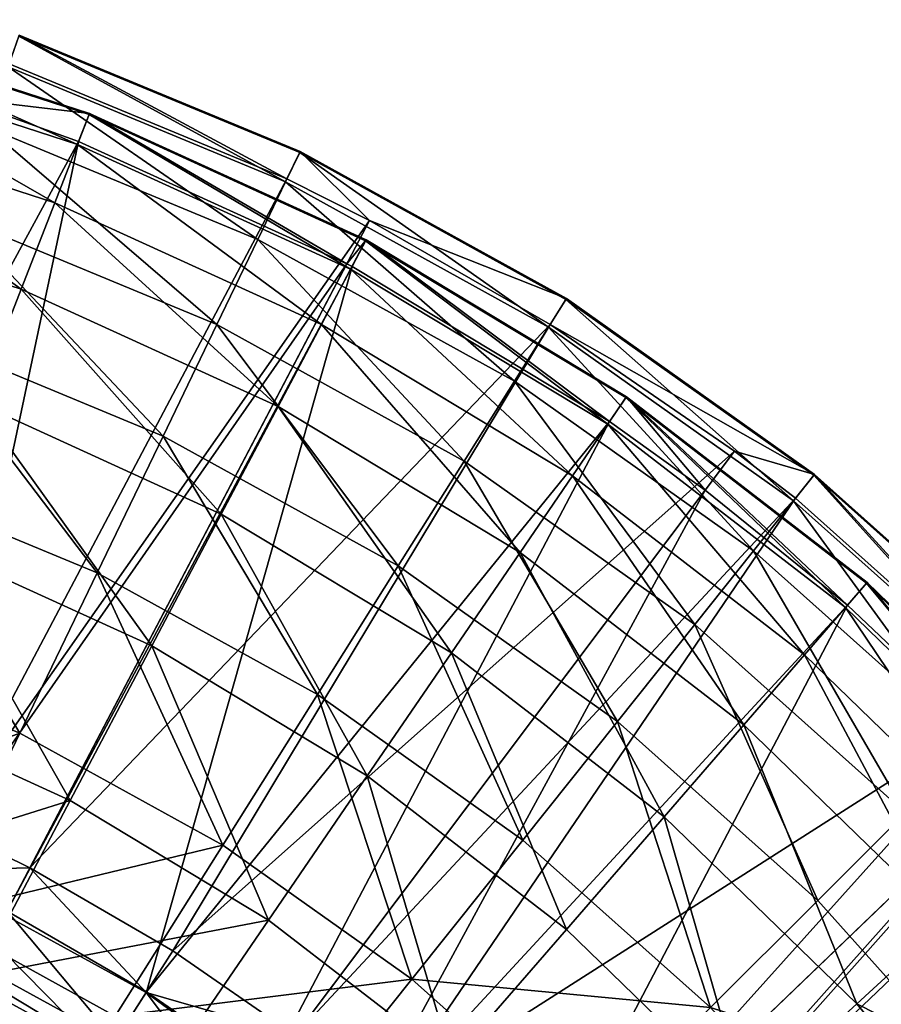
# Model space of a CAD drawing. Extents: x 1 to 221, y -229 to 0.
# Tile 168 of 169: x 148 to 182, y -55 to -15. Entities that reach past the tile are written whole.
import ezdxf

# ---------------------------------------------------------------- set-up
doc = ezdxf.new("R2010")
doc.units = 0
doc.header["$LTSCALE"] = 25.4
doc.layers.get('0').update_dxf_attribs({"color": 13, "linetype": 'CONTINUOUS'})

# ---------------------------------------------------------------- blocks, each defined once
blk = doc.blocks.new('CAMELEON-PEAR-M-8533_STL')
at = {"color": 254}
mesh = blk.add_polyface(dxfattribs=at)
corners = [(148.905, 340.177, 60.589), (142.412, 331.805, 52.439), (140.713, 340.177, 56.1), (151.076, 331.805, 57.187)]
mesh.append_faces([[corners[k] for k in face] for face in [(0, 1, 2), (1, 0, 3)]], dxfattribs={"vtx0": -1, "color": 254})
mesh = blk.add_polyface(dxfattribs=at)
corners = [(142.715, 323.824, 51.786), (149.481, 333.615, 59.686), (141.164, 333.615, 55.128), (151.464, 323.824, 56.58)]
mesh.append_faces([[corners[k] for k in face] for face in [(0, 1, 2), (1, 0, 3)]], dxfattribs={"vtx0": -1, "color": 254})
mesh = blk.add_polyface(dxfattribs=at)
corners = [(151.076, 331.805, 57.187), (143.69, 323.021, 49.684), (142.412, 331.805, 52.439), (152.711, 323.021, 54.627)]
mesh.append_faces([[corners[k] for k in face] for face in [(0, 1, 2), (1, 0, 3)]], dxfattribs={"vtx0": -1, "color": 254})
mesh = blk.add_polyface(dxfattribs=at)
corners = [(159.03, 331.805, 63.048), (152.711, 323.021, 54.627), (151.076, 331.805, 57.187), (160.991, 323.021, 60.728)]
mesh.append_faces([[corners[k] for k in face] for face in [(0, 1, 2), (1, 0, 3)]], dxfattribs={"vtx0": -1, "color": 254})
mesh = blk.add_polyface(dxfattribs=at)
corners = [(151.464, 323.824, 56.58), (142.715, 323.824, 51.786), (147.073, 313.628, 51.329)]
mesh.append_faces([[corners[k] for k in face] for face in [(0, 1, 2)]], dxfattribs={"color": 254})
mesh = blk.add_polyface(dxfattribs=at)
corners = [(152.723, 313.628, 54.607), (151.464, 323.824, 56.58), (147.073, 313.628, 51.329)]
mesh.append_faces([[corners[k] for k in face] for face in [(0, 1, 2)]], dxfattribs={"color": 254})
mesh = blk.add_polyface(dxfattribs=at)
corners = [(157.549, 313.628, 57.954), (151.464, 323.824, 56.58), (152.723, 313.628, 54.607)]
mesh.append_faces([[corners[k] for k in face] for face in [(0, 1, 2)]], dxfattribs={"color": 254})
mesh = blk.add_polyface(dxfattribs=at)
corners = [(147.991, 313.944, 49.58), (144.532, 313.944, 47.871), (143.69, 323.021, 49.684)]
mesh.append_faces([[corners[k] for k in face] for face in [(0, 1, 2)]], dxfattribs={"color": 254})
mesh = blk.add_polyface(dxfattribs=at)
corners = [(152.711, 323.021, 54.627), (147.991, 313.944, 49.58), (143.69, 323.021, 49.684)]
mesh.append_faces([[corners[k] for k in face] for face in [(0, 1, 2)]], dxfattribs={"color": 254})
mesh = blk.add_polyface(dxfattribs=at)
corners = [(153.786, 313.944, 52.943), (147.991, 313.944, 49.58), (152.711, 323.021, 54.627)]
mesh.append_faces([[corners[k] for k in face] for face in [(0, 1, 2)]], dxfattribs={"color": 254})
mesh = blk.add_polyface(dxfattribs=at)
corners = [(158.736, 313.944, 56.375), (153.786, 313.944, 52.943), (152.711, 323.021, 54.627)]
mesh.append_faces([[corners[k] for k in face] for face in [(0, 1, 2)]], dxfattribs={"color": 254})
mesh = blk.add_polyface(dxfattribs=at)
corners = [(160.991, 323.021, 60.728), (158.736, 313.944, 56.375), (152.711, 323.021, 54.627)]
mesh.append_faces([[corners[k] for k in face] for face in [(0, 1, 2)]], dxfattribs={"color": 254})
mesh = blk.add_polyface(dxfattribs=at)
corners = [(149.971, 128.365, 20.149), (135.669, 313.628, 46.47), (145.05, 128.365, 18.371)]
mesh.append_faces([[corners[k] for k in face] for face in [(0, 1, 2)]], dxfattribs={"color": 254})
mesh = blk.add_polyface(dxfattribs=at)
corners = [(149.971, 128.365, 20.149), (143.7, 313.628, 49.663), (135.669, 313.628, 46.47)]
mesh.append_faces([[corners[k] for k in face] for face in [(0, 1, 2)]], dxfattribs={"color": 254})
mesh = blk.add_polyface(dxfattribs=at)
corners = [(160.84, 128.365, 25.098), (143.7, 313.628, 49.663), (149.971, 128.365, 20.149)]
mesh.append_faces([[corners[k] for k in face] for face in [(0, 1, 2)]], dxfattribs={"color": 254})
mesh = blk.add_polyface(dxfattribs=at)
corners = [(160.84, 128.365, 25.098), (147.073, 313.628, 51.329), (143.7, 313.628, 49.663)]
mesh.append_faces([[corners[k] for k in face] for face in [(0, 1, 2)]], dxfattribs={"color": 254})
mesh = blk.add_polyface(dxfattribs=at)
corners = [(161.757, 128.681, 23.35), (144.532, 313.944, 47.871), (147.991, 313.944, 49.58)]
mesh.append_faces([[corners[k] for k in face] for face in [(0, 1, 2)]], dxfattribs={"color": 254})
mesh = blk.add_polyface(dxfattribs=at)
corners = [(161.757, 128.681, 23.35), (158.408, 128.681, 21.665), (144.532, 313.944, 47.871)]
mesh.append_faces([[corners[k] for k in face] for face in [(0, 1, 2)]], dxfattribs={"color": 254})
mesh = blk.add_polyface(dxfattribs=at)
corners = [(158.408, 128.681, 21.665), (147.154, 128.681, 17.003), (144.532, 313.944, 47.871)]
mesh.append_faces([[corners[k] for k in face] for face in [(0, 1, 2)]], dxfattribs={"color": 254})
mesh = blk.add_polyface(dxfattribs=at)
corners = [(161.047, 128.365, 25.208), (147.073, 313.628, 51.329), (160.84, 128.365, 25.098)]
mesh.append_faces([[corners[k] for k in face] for face in [(0, 1, 2)]], dxfattribs={"color": 254})
mesh = blk.add_polyface(dxfattribs=at)
corners = [(161.047, 128.365, 25.208), (152.723, 313.628, 54.607), (147.073, 313.628, 51.329)]
mesh.append_faces([[corners[k] for k in face] for face in [(0, 1, 2)]], dxfattribs={"color": 254})
mesh = blk.add_polyface(dxfattribs=at)
corners = [(169.069, 128.681, 27.557), (147.991, 313.944, 49.58), (153.786, 313.944, 52.943)]
mesh.append_faces([[corners[k] for k in face] for face in [(0, 1, 2)]], dxfattribs={"color": 254})
mesh = blk.add_polyface(dxfattribs=at)
corners = [(169.069, 128.681, 27.557), (161.757, 128.681, 23.35), (147.991, 313.944, 49.58)]
mesh.append_faces([[corners[k] for k in face] for face in [(0, 1, 2)]], dxfattribs={"color": 254})
mesh = blk.add_polyface(dxfattribs=at)
corners = [(171.474, 128.365, 31.495), (152.723, 313.628, 54.607), (161.047, 128.365, 25.208)]
mesh.append_faces([[corners[k] for k in face] for face in [(0, 1, 2)]], dxfattribs={"color": 254})
mesh = blk.add_polyface(dxfattribs=at)
corners = [(171.474, 128.365, 31.495), (157.549, 313.628, 57.954), (152.723, 313.628, 54.607)]
mesh.append_faces([[corners[k] for k in face] for face in [(0, 1, 2)]], dxfattribs={"color": 254})
mesh = blk.add_polyface(dxfattribs=at)
corners = [(176.532, 128.681, 32.693), (153.786, 313.944, 52.943), (158.736, 313.944, 56.375)]
mesh.append_faces([[corners[k] for k in face] for face in [(0, 1, 2)]], dxfattribs={"color": 254})
mesh = blk.add_polyface(dxfattribs=at)
corners = [(176.532, 128.681, 32.693), (169.069, 128.681, 27.557), (153.786, 313.944, 52.943)]
mesh.append_faces([[corners[k] for k in face] for face in [(0, 1, 2)]], dxfattribs={"color": 254})
mesh = blk.add_polyface(dxfattribs=at)
corners = [(175.345, 128.365, 34.271), (157.549, 313.628, 57.954), (171.474, 128.365, 31.495)]
mesh.append_faces([[corners[k] for k in face] for face in [(0, 1, 2)]], dxfattribs={"color": 254})
mesh = blk.add_polyface(dxfattribs=at)
corners = [(175.345, 128.365, 34.271), (161.006, 313.628, 60.71), (157.549, 313.628, 57.954)]
mesh.append_faces([[corners[k] for k in face] for face in [(0, 1, 2)]], dxfattribs={"color": 254})
mesh = blk.add_polyface(dxfattribs=at)
corners = [(179.003, 128.681, 34.605), (158.736, 313.944, 56.375), (162.282, 313.944, 59.202)]
mesh.append_faces([[corners[k] for k in face] for face in [(0, 1, 2)]], dxfattribs={"color": 254})
mesh = blk.add_polyface(dxfattribs=at)
corners = [(179.003, 128.681, 34.605), (176.532, 128.681, 32.693), (158.736, 313.944, 56.375)]
mesh.append_faces([[corners[k] for k in face] for face in [(0, 1, 2)]], dxfattribs={"color": 254})
mesh = blk.add_polyface(dxfattribs=at)
corners = [(181.117, 128.365, 38.931), (161.006, 313.628, 60.71), (175.345, 128.365, 34.271)]
mesh.append_faces([[corners[k] for k in face] for face in [(0, 1, 2)]], dxfattribs={"color": 254})
mesh = blk.add_polyface(dxfattribs=at)
corners = [(181.117, 128.365, 38.931), (166.827, 313.628, 66.173), (161.006, 313.628, 60.71)]
mesh.append_faces([[corners[k] for k in face] for face in [(0, 1, 2)]], dxfattribs={"color": 254})
mesh = blk.add_polyface(dxfattribs=at)
corners = [(188.085, 128.681, 42.722), (162.282, 313.944, 59.202), (168.252, 313.944, 64.805)]
mesh.append_faces([[corners[k] for k in face] for face in [(0, 1, 2)]], dxfattribs={"color": 254})
mesh = blk.add_polyface(dxfattribs=at)
corners = [(188.085, 128.681, 42.722), (179.003, 128.681, 34.605), (162.282, 313.944, 59.202)]
mesh.append_faces([[corners[k] for k in face] for face in [(0, 1, 2)]], dxfattribs={"color": 254})
mesh = blk.add_polyface(dxfattribs=at)
corners = [(188.192, 128.365, 45.652), (166.827, 313.628, 66.173), (181.117, 128.365, 38.931)]
mesh.append_faces([[corners[k] for k in face] for face in [(0, 1, 2)]], dxfattribs={"color": 254})
mesh = blk.add_polyface(dxfattribs=at)
corners = [(166.827, 313.628, 66.173), (188.192, 128.365, 45.652), (168.402, 313.628, 67.863)]
mesh.append_faces([[corners[k] for k in face] for face in [(0, 1, 2)]], dxfattribs={"color": 254})
mesh = blk.add_polyface(dxfattribs=at)
corners = [(169.867, 313.944, 66.539), (189.616, 128.681, 44.284), (168.252, 313.944, 64.805)]
mesh.append_faces([[corners[k] for k in face] for face in [(0, 1, 2)]], dxfattribs={"color": 254})
mesh = blk.add_polyface(dxfattribs=at)
corners = [(168.252, 313.944, 64.805), (189.616, 128.681, 44.284), (188.085, 128.681, 42.722)]
mesh.append_faces([[corners[k] for k in face] for face in [(0, 1, 2)]], dxfattribs={"color": 254})
mesh = blk.add_polyface(dxfattribs=at)
corners = [(168.402, 313.628, 67.863), (188.192, 128.365, 45.652), (189.849, 128.365, 47.417)]
mesh.append_faces([[corners[k] for k in face] for face in [(0, 1, 2)]], dxfattribs={"color": 254})
mesh = blk.add_polyface(dxfattribs=at)
corners = [(168.402, 313.628, 67.863), (189.849, 128.365, 47.417), (197.557, 128.365, 56.844)]
mesh.append_faces([[corners[k] for k in face] for face in [(0, 1, 2)]], dxfattribs={"color": 254})
mesh = blk.add_polyface(dxfattribs=at)
corners = [(176.292, 313.944, 74.653), (196.202, 128.681, 51.805), (169.867, 313.944, 66.539)]
mesh.append_faces([[corners[k] for k in face] for face in [(0, 1, 2)]], dxfattribs={"color": 254})
mesh = blk.add_polyface(dxfattribs=at)
corners = [(169.867, 313.944, 66.539), (196.202, 128.681, 51.805), (189.616, 128.681, 44.284)]
mesh.append_faces([[corners[k] for k in face] for face in [(0, 1, 2)]], dxfattribs={"color": 254})
mesh = blk.add_polyface(dxfattribs=at)
corners = [(176.292, 313.944, 74.653), (200.672, 128.681, 57.825), (196.202, 128.681, 51.805)]
mesh.append_faces([[corners[k] for k in face] for face in [(0, 1, 2)]], dxfattribs={"color": 254})
mesh = blk.add_polyface(dxfattribs=at)
corners = [(158.408, 128.681, 21.665), (147.564, 116.862, 15.833), (147.154, 128.681, 17.003), (158.946, 116.862, 20.548)]
mesh.append_faces([[corners[k] for k in face] for face in [(0, 1, 2), (1, 0, 3)]], dxfattribs={"vtx0": -1, "color": 254})
mesh = blk.add_polyface(dxfattribs=at)
corners = [(161.757, 128.681, 23.35), (158.946, 116.862, 20.548), (158.408, 128.681, 21.665)]
mesh.append_faces([[corners[k] for k in face] for face in [(0, 1, 2)]], dxfattribs={"color": 254})
mesh = blk.add_polyface(dxfattribs=at)
corners = [(169.728, 116.862, 26.507), (158.946, 116.862, 20.548), (161.757, 128.681, 23.35)]
mesh.append_faces([[corners[k] for k in face] for face in [(0, 1, 2)]], dxfattribs={"color": 254})
mesh = blk.add_polyface(dxfattribs=at)
corners = [(169.728, 116.862, 26.507), (161.757, 128.681, 23.35), (169.069, 128.681, 27.557)]
mesh.append_faces([[corners[k] for k in face] for face in [(0, 1, 2)]], dxfattribs={"color": 254})
mesh = blk.add_polyface(dxfattribs=at)
corners = [(179.776, 116.862, 33.636), (169.728, 116.862, 26.507), (169.069, 128.681, 27.557)]
mesh.append_faces([[corners[k] for k in face] for face in [(0, 1, 2)]], dxfattribs={"color": 254})
mesh = blk.add_polyface(dxfattribs=at)
corners = [(179.776, 116.862, 33.636), (169.069, 128.681, 27.557), (176.532, 128.681, 32.693)]
mesh.append_faces([[corners[k] for k in face] for face in [(0, 1, 2)]], dxfattribs={"color": 254})
mesh = blk.add_polyface(dxfattribs=at)
corners = [(179.776, 116.862, 33.636), (176.532, 128.681, 32.693), (179.003, 128.681, 34.605)]
mesh.append_faces([[corners[k] for k in face] for face in [(0, 1, 2)]], dxfattribs={"color": 254})
mesh = blk.add_polyface(dxfattribs=at)
corners = [(188.085, 128.681, 42.722), (179.776, 116.862, 33.636), (179.003, 128.681, 34.605), (188.962, 116.862, 41.845)]
mesh.append_faces([[corners[k] for k in face] for face in [(0, 1, 2), (1, 0, 3)]], dxfattribs={"vtx0": -1, "color": 254})
mesh = blk.add_polyface(dxfattribs=at)
corners = [(150.413, 116.761, 19.015), (145.05, 128.365, 18.371), (138.7, 116.761, 15.209)]
mesh.append_faces([[corners[k] for k in face] for face in [(0, 1, 2)]], dxfattribs={"color": 254})
mesh = blk.add_polyface(dxfattribs=at)
corners = [(150.413, 116.761, 19.015), (149.971, 128.365, 20.149), (145.05, 128.365, 18.371)]
mesh.append_faces([[corners[k] for k in face] for face in [(0, 1, 2)]], dxfattribs={"color": 254})
mesh = blk.add_polyface(dxfattribs=at)
corners = [(160.84, 128.365, 25.098), (149.971, 128.365, 20.149), (150.413, 116.761, 19.015)]
mesh.append_faces([[corners[k] for k in face] for face in [(0, 1, 2)]], dxfattribs={"color": 254})
mesh = blk.add_polyface(dxfattribs=at)
corners = [(161.615, 116.761, 24.131), (160.84, 128.365, 25.098), (150.413, 116.761, 19.015)]
mesh.append_faces([[corners[k] for k in face] for face in [(0, 1, 2)]], dxfattribs={"color": 254})
mesh = blk.add_polyface(dxfattribs=at)
corners = [(161.615, 116.761, 24.131), (161.047, 128.365, 25.208), (160.84, 128.365, 25.098)]
mesh.append_faces([[corners[k] for k in face] for face in [(0, 1, 2)]], dxfattribs={"color": 254})
mesh = blk.add_polyface(dxfattribs=at)
corners = [(161.615, 116.761, 24.131), (171.474, 128.365, 31.495), (161.047, 128.365, 25.208), (172.161, 116.761, 30.491)]
mesh.append_faces([[corners[k] for k in face] for face in [(0, 1, 2), (1, 0, 3)]], dxfattribs={"vtx0": -1, "color": 254})
mesh = blk.add_polyface(dxfattribs=at)
corners = [(175.345, 128.365, 34.271), (171.474, 128.365, 31.495), (172.161, 116.761, 30.491)]
mesh.append_faces([[corners[k] for k in face] for face in [(0, 1, 2)]], dxfattribs={"color": 254})
mesh = blk.add_polyface(dxfattribs=at)
corners = [(181.914, 116.761, 38.011), (181.117, 128.365, 38.931), (172.161, 116.761, 30.491)]
mesh.append_faces([[corners[k] for k in face] for face in [(0, 1, 2)]], dxfattribs={"color": 254})
mesh = blk.add_polyface(dxfattribs=at)
corners = [(181.117, 128.365, 38.931), (175.345, 128.365, 34.271), (172.161, 116.761, 30.491)]
mesh.append_faces([[corners[k] for k in face] for face in [(0, 1, 2)]], dxfattribs={"color": 254})
mesh = blk.add_polyface(dxfattribs=at)
corners = [(188.192, 128.365, 45.652), (181.117, 128.365, 38.931), (181.914, 116.761, 38.011)]
mesh.append_faces([[corners[k] for k in face] for face in [(0, 1, 2)]], dxfattribs={"color": 254})
mesh = blk.add_polyface(dxfattribs=at)
corners = [(190.746, 116.761, 46.594), (188.192, 128.365, 45.652), (181.914, 116.761, 38.011)]
mesh.append_faces([[corners[k] for k in face] for face in [(0, 1, 2)]], dxfattribs={"color": 254})
mesh = blk.add_polyface(dxfattribs=at)
corners = [(150.397, 105.094, 19.054), (138.7, 116.761, 15.209), (138.689, 105.094, 15.25), (150.413, 116.761, 19.015)]
mesh.append_faces([[corners[k] for k in face] for face in [(0, 1, 2), (1, 0, 3)]], dxfattribs={"vtx0": -1, "color": 254})
mesh = blk.add_polyface(dxfattribs=at)
corners = [(147.564, 116.862, 15.833), (158.927, 104.979, 20.586), (147.55, 104.979, 15.873), (158.946, 116.862, 20.548)]
mesh.append_faces([[corners[k] for k in face] for face in [(0, 1, 2), (1, 0, 3)]], dxfattribs={"vtx0": -1, "color": 254})
mesh = blk.add_polyface(dxfattribs=at)
corners = [(161.596, 105.094, 24.168), (150.413, 116.761, 19.015), (150.397, 105.094, 19.054), (161.615, 116.761, 24.131)]
mesh.append_faces([[corners[k] for k in face] for face in [(0, 1, 2), (1, 0, 3)]], dxfattribs={"vtx0": -1, "color": 254})
mesh = blk.add_polyface(dxfattribs=at)
corners = [(158.946, 116.862, 20.548), (169.706, 104.979, 26.543), (158.927, 104.979, 20.586), (169.728, 116.862, 26.507)]
mesh.append_faces([[corners[k] for k in face] for face in [(0, 1, 2), (1, 0, 3)]], dxfattribs={"vtx0": -1, "color": 254})
mesh = blk.add_polyface(dxfattribs=at)
corners = [(172.138, 105.094, 30.525), (161.615, 116.761, 24.131), (161.596, 105.094, 24.168), (172.161, 116.761, 30.491)]
mesh.append_faces([[corners[k] for k in face] for face in [(0, 1, 2), (1, 0, 3)]], dxfattribs={"vtx0": -1, "color": 254})
mesh = blk.add_polyface(dxfattribs=at)
corners = [(169.728, 116.862, 26.507), (179.749, 104.979, 33.669), (169.706, 104.979, 26.543), (179.776, 116.862, 33.636)]
mesh.append_faces([[corners[k] for k in face] for face in [(0, 1, 2), (1, 0, 3)]], dxfattribs={"vtx0": -1, "color": 254})
mesh = blk.add_polyface(dxfattribs=at)
corners = [(181.887, 105.094, 38.043), (172.161, 116.761, 30.491), (172.138, 105.094, 30.525), (181.914, 116.761, 38.011)]
mesh.append_faces([[corners[k] for k in face] for face in [(0, 1, 2), (1, 0, 3)]], dxfattribs={"vtx0": -1, "color": 254})
mesh = blk.add_polyface(dxfattribs=at)
corners = [(179.776, 116.862, 33.636), (188.932, 104.979, 41.875), (179.749, 104.979, 33.669), (188.962, 116.862, 41.845)]
mesh.append_faces([[corners[k] for k in face] for face in [(0, 1, 2), (1, 0, 3)]], dxfattribs={"vtx0": -1, "color": 254})
mesh = blk.add_polyface(dxfattribs=at)
corners = [(190.715, 105.094, 46.622), (181.914, 116.761, 38.011), (181.887, 105.094, 38.043), (190.746, 116.761, 46.594)]
mesh.append_faces([[corners[k] for k in face] for face in [(0, 1, 2), (1, 0, 3)]], dxfattribs={"vtx0": -1, "color": 254})
mesh = blk.add_polyface(dxfattribs=at)
corners = [(149.926, 93.499, 20.265), (138.689, 105.094, 15.25), (138.359, 93.499, 16.507), (150.397, 105.094, 19.054)]
mesh.append_faces([[corners[k] for k in face] for face in [(0, 1, 2), (1, 0, 3)]], dxfattribs={"vtx0": -1, "color": 254})
mesh = blk.add_polyface(dxfattribs=at)
corners = [(147.55, 104.979, 15.873), (158.353, 93.169, 21.779), (147.112, 93.169, 17.123), (158.927, 104.979, 20.586)]
mesh.append_faces([[corners[k] for k in face] for face in [(0, 1, 2), (1, 0, 3)]], dxfattribs={"vtx0": -1, "color": 254})
mesh = blk.add_polyface(dxfattribs=at)
corners = [(160.989, 93.499, 25.318), (150.397, 105.094, 19.054), (149.926, 93.499, 20.265), (161.596, 105.094, 24.168)]
mesh.append_faces([[corners[k] for k in face] for face in [(0, 1, 2), (1, 0, 3)]], dxfattribs={"vtx0": -1, "color": 254})
mesh = blk.add_polyface(dxfattribs=at)
corners = [(158.927, 104.979, 20.586), (169.001, 93.169, 27.664), (158.353, 93.169, 21.779), (169.706, 104.979, 26.543)]
mesh.append_faces([[corners[k] for k in face] for face in [(0, 1, 2), (1, 0, 3)]], dxfattribs={"vtx0": -1, "color": 254})
mesh = blk.add_polyface(dxfattribs=at)
corners = [(171.404, 93.499, 31.598), (161.596, 105.094, 24.168), (160.989, 93.499, 25.318), (172.138, 105.094, 30.525)]
mesh.append_faces([[corners[k] for k in face] for face in [(0, 1, 2), (1, 0, 3)]], dxfattribs={"vtx0": -1, "color": 254})
mesh = blk.add_polyface(dxfattribs=at)
corners = [(169.706, 104.979, 26.543), (178.924, 93.169, 34.705), (169.001, 93.169, 27.664), (179.749, 104.979, 33.669)]
mesh.append_faces([[corners[k] for k in face] for face in [(0, 1, 2), (1, 0, 3)]], dxfattribs={"vtx0": -1, "color": 254})
mesh = blk.add_polyface(dxfattribs=at)
corners = [(181.035, 93.499, 39.025), (172.138, 105.094, 30.525), (171.404, 93.499, 31.598), (181.887, 105.094, 38.043)]
mesh.append_faces([[corners[k] for k in face] for face in [(0, 1, 2), (1, 0, 3)]], dxfattribs={"vtx0": -1, "color": 254})
mesh = blk.add_polyface(dxfattribs=at)
corners = [(179.749, 104.979, 33.669), (187.996, 93.169, 42.812), (178.924, 93.169, 34.705), (188.932, 104.979, 41.875)]
mesh.append_faces([[corners[k] for k in face] for face in [(0, 1, 2), (1, 0, 3)]], dxfattribs={"vtx0": -1, "color": 254})
mesh = blk.add_polyface(dxfattribs=at)
corners = [(189.757, 93.499, 47.501), (181.887, 105.094, 38.043), (181.035, 93.499, 39.025), (190.715, 105.094, 46.622)]
mesh.append_faces([[corners[k] for k in face] for face in [(0, 1, 2), (1, 0, 3)]], dxfattribs={"vtx0": -1, "color": 254})
mesh = blk.add_polyface(dxfattribs=at)
corners = [(149.003, 82.112, 22.635), (138.359, 93.499, 16.507), (137.712, 82.112, 18.967), (149.926, 93.499, 20.265)]
mesh.append_faces([[corners[k] for k in face] for face in [(0, 1, 2), (1, 0, 3)]], dxfattribs={"vtx0": -1, "color": 254})
mesh = blk.add_polyface(dxfattribs=at)
corners = [(159.802, 82.112, 27.567), (149.926, 93.499, 20.265), (149.003, 82.112, 22.635), (160.989, 93.499, 25.318)]
mesh.append_faces([[corners[k] for k in face] for face in [(0, 1, 2), (1, 0, 3)]], dxfattribs={"vtx0": -1, "color": 254})
mesh = blk.add_polyface(dxfattribs=at)
corners = [(169.969, 82.112, 33.698), (160.989, 93.499, 25.318), (159.802, 82.112, 27.567), (171.404, 93.499, 31.598)]
mesh.append_faces([[corners[k] for k in face] for face in [(0, 1, 2), (1, 0, 3)]], dxfattribs={"vtx0": -1, "color": 254})
mesh = blk.add_polyface(dxfattribs=at)
corners = [(179.37, 82.112, 40.947), (171.404, 93.499, 31.598), (169.969, 82.112, 33.698), (181.035, 93.499, 39.025)]
mesh.append_faces([[corners[k] for k in face] for face in [(0, 1, 2), (1, 0, 3)]], dxfattribs={"vtx0": -1, "color": 254})
mesh = blk.add_polyface(dxfattribs=at)
corners = [(187.884, 82.112, 49.221), (181.035, 93.499, 39.025), (179.37, 82.112, 40.947), (189.757, 93.499, 47.501)]
mesh.append_faces([[corners[k] for k in face] for face in [(0, 1, 2), (1, 0, 3)]], dxfattribs={"vtx0": -1, "color": 254})
mesh = blk.add_polyface(dxfattribs=at)
corners = [(147.112, 93.169, 17.123), (157.229, 81.571, 24.113), (146.257, 81.571, 19.568), (158.353, 93.169, 21.779)]
mesh.append_faces([[corners[k] for k in face] for face in [(0, 1, 2), (1, 0, 3)]], dxfattribs={"vtx0": -1, "color": 254})
mesh = blk.add_polyface(dxfattribs=at)
corners = [(158.353, 93.169, 21.779), (167.623, 81.571, 29.857), (157.229, 81.571, 24.113), (169.001, 93.169, 27.664)]
mesh.append_faces([[corners[k] for k in face] for face in [(0, 1, 2), (1, 0, 3)]], dxfattribs={"vtx0": -1, "color": 254})
mesh = blk.add_polyface(dxfattribs=at)
corners = [(169.001, 93.169, 27.664), (177.309, 81.571, 36.73), (167.623, 81.571, 29.857), (178.924, 93.169, 34.705)]
mesh.append_faces([[corners[k] for k in face] for face in [(0, 1, 2), (1, 0, 3)]], dxfattribs={"vtx0": -1, "color": 254})
mesh = blk.add_polyface(dxfattribs=at)
corners = [(178.924, 93.169, 34.705), (186.164, 81.571, 44.643), (177.309, 81.571, 36.73), (187.996, 93.169, 42.812)]
mesh.append_faces([[corners[k] for k in face] for face in [(0, 1, 2), (1, 0, 3)]], dxfattribs={"vtx0": -1, "color": 254})
mesh = blk.add_polyface(dxfattribs=at)
corners = [(147.64, 71.066, 26.136), (137.712, 82.112, 18.967), (136.757, 71.066, 22.6), (149.003, 82.112, 22.635)]
mesh.append_faces([[corners[k] for k in face] for face in [(0, 1, 2), (1, 0, 3)]], dxfattribs={"vtx0": -1, "color": 254})
mesh = blk.add_polyface(dxfattribs=at)
corners = [(158.049, 71.066, 30.889), (149.003, 82.112, 22.635), (147.64, 71.066, 26.136), (159.802, 82.112, 27.567)]
mesh.append_faces([[corners[k] for k in face] for face in [(0, 1, 2), (1, 0, 3)]], dxfattribs={"vtx0": -1, "color": 254})
mesh = blk.add_polyface(dxfattribs=at)
corners = [(167.848, 71.066, 36.799), (159.802, 82.112, 27.567), (158.049, 71.066, 30.889), (169.969, 82.112, 33.698)]
mesh.append_faces([[corners[k] for k in face] for face in [(0, 1, 2), (1, 0, 3)]], dxfattribs={"vtx0": -1, "color": 254})
mesh = blk.add_polyface(dxfattribs=at)
corners = [(176.91, 71.066, 43.786), (169.969, 82.112, 33.698), (167.848, 71.066, 36.799), (179.37, 82.112, 40.947)]
mesh.append_faces([[corners[k] for k in face] for face in [(0, 1, 2), (1, 0, 3)]], dxfattribs={"vtx0": -1, "color": 254})
mesh = blk.add_polyface(dxfattribs=at)
corners = [(185.116, 71.066, 51.761), (179.37, 82.112, 40.947), (176.91, 71.066, 43.786), (187.884, 82.112, 49.221)]
mesh.append_faces([[corners[k] for k in face] for face in [(0, 1, 2), (1, 0, 3)]], dxfattribs={"vtx0": -1, "color": 254})
mesh = blk.add_polyface(dxfattribs=at)
corners = [(146.257, 81.571, 19.568), (155.569, 70.321, 27.56), (144.993, 70.321, 23.18), (157.229, 81.571, 24.113)]
mesh.append_faces([[corners[k] for k in face] for face in [(0, 1, 2), (1, 0, 3)]], dxfattribs={"vtx0": -1, "color": 254})
mesh = blk.add_polyface(dxfattribs=at)
corners = [(157.229, 81.571, 24.113), (165.587, 70.321, 33.097), (155.569, 70.321, 27.56), (167.623, 81.571, 29.857)]
mesh.append_faces([[corners[k] for k in face] for face in [(0, 1, 2), (1, 0, 3)]], dxfattribs={"vtx0": -1, "color": 254})
mesh = blk.add_polyface(dxfattribs=at)
corners = [(167.623, 81.571, 29.857), (174.923, 70.321, 39.721), (165.587, 70.321, 33.097), (177.309, 81.571, 36.73)]
mesh.append_faces([[corners[k] for k in face] for face in [(0, 1, 2), (1, 0, 3)]], dxfattribs={"vtx0": -1, "color": 254})
mesh = blk.add_polyface(dxfattribs=at)
corners = [(177.309, 81.571, 36.73), (183.458, 70.321, 47.349), (174.923, 70.321, 39.721), (186.164, 81.571, 44.643)]
mesh.append_faces([[corners[k] for k in face] for face in [(0, 1, 2), (1, 0, 3)]], dxfattribs={"vtx0": -1, "color": 254})
mesh = blk.add_polyface(dxfattribs=at)
corners = [(145.853, 60.489, 30.727), (136.757, 71.066, 22.6), (135.505, 60.489, 27.364), (147.64, 71.066, 26.136)]
mesh.append_faces([[corners[k] for k in face] for face in [(0, 1, 2), (1, 0, 3)]], dxfattribs={"vtx0": -1, "color": 254})
mesh = blk.add_polyface(dxfattribs=at)
corners = [(155.75, 60.489, 35.247), (147.64, 71.066, 26.136), (145.853, 60.489, 30.727), (158.049, 71.066, 30.889)]
mesh.append_faces([[corners[k] for k in face] for face in [(0, 1, 2), (1, 0, 3)]], dxfattribs={"vtx0": -1, "color": 254})
mesh = blk.add_polyface(dxfattribs=at)
corners = [(165.068, 60.489, 40.865), (158.049, 71.066, 30.889), (155.75, 60.489, 35.247), (167.848, 71.066, 36.799)]
mesh.append_faces([[corners[k] for k in face] for face in [(0, 1, 2), (1, 0, 3)]], dxfattribs={"vtx0": -1, "color": 254})
mesh = blk.add_polyface(dxfattribs=at)
corners = [(173.684, 60.489, 47.509), (167.848, 71.066, 36.799), (165.068, 60.489, 40.865), (176.91, 71.066, 43.786)]
mesh.append_faces([[corners[k] for k in face] for face in [(0, 1, 2), (1, 0, 3)]], dxfattribs={"vtx0": -1, "color": 254})
mesh = blk.add_polyface(dxfattribs=at)
corners = [(181.487, 60.489, 55.092), (176.91, 71.066, 43.786), (173.684, 60.489, 47.509), (185.116, 71.066, 51.761)]
mesh.append_faces([[corners[k] for k in face] for face in [(0, 1, 2), (1, 0, 3)]], dxfattribs={"vtx0": -1, "color": 254})
mesh = blk.add_polyface(dxfattribs=at)
corners = [(192.36, 71.066, 60.62), (181.487, 60.489, 55.092), (188.374, 60.489, 63.515), (185.116, 71.066, 51.761)]
mesh.append_faces([[corners[k] for k in face] for face in [(0, 1, 2), (1, 0, 3)]], dxfattribs={"vtx0": -1, "color": 254})
mesh = blk.add_polyface(dxfattribs=at)
corners = [(144.993, 70.321, 23.18), (153.392, 59.548, 32.081), (143.336, 59.548, 27.916), (155.569, 70.321, 27.56)]
mesh.append_faces([[corners[k] for k in face] for face in [(0, 1, 2), (1, 0, 3)]], dxfattribs={"vtx0": -1, "color": 254})
mesh = blk.add_polyface(dxfattribs=at)
corners = [(155.569, 70.321, 27.56), (162.918, 59.548, 37.346), (153.392, 59.548, 32.081), (165.587, 70.321, 33.097)]
mesh.append_faces([[corners[k] for k in face] for face in [(0, 1, 2), (1, 0, 3)]], dxfattribs={"vtx0": -1, "color": 254})
mesh = blk.add_polyface(dxfattribs=at)
corners = [(165.587, 70.321, 33.097), (171.795, 59.548, 43.644), (162.918, 59.548, 37.346), (174.923, 70.321, 39.721)]
mesh.append_faces([[corners[k] for k in face] for face in [(0, 1, 2), (1, 0, 3)]], dxfattribs={"vtx0": -1, "color": 254})
mesh = blk.add_polyface(dxfattribs=at)
corners = [(174.923, 70.321, 39.721), (179.91, 59.548, 50.897), (171.795, 59.548, 43.644), (183.458, 70.321, 47.349)]
mesh.append_faces([[corners[k] for k in face] for face in [(0, 1, 2), (1, 0, 3)]], dxfattribs={"vtx0": -1, "color": 254})
mesh = blk.add_polyface(dxfattribs=at)
corners = [(183.458, 70.321, 47.349), (187.163, 59.548, 59.013), (179.91, 59.548, 50.897), (191.086, 70.321, 55.884)]
mesh.append_faces([[corners[k] for k in face] for face in [(0, 1, 2), (1, 0, 3)]], dxfattribs={"vtx0": -1, "color": 254})
mesh = blk.add_polyface(dxfattribs=at)
corners = [(152.932, 50.506, 40.587), (145.853, 60.489, 30.727), (143.662, 50.506, 36.354), (155.75, 60.489, 35.247)]
mesh.append_faces([[corners[k] for k in face] for face in [(0, 1, 2), (1, 0, 3)]], dxfattribs={"vtx0": -1, "color": 254})
mesh = blk.add_polyface(dxfattribs=at)
corners = [(161.659, 50.506, 45.85), (155.75, 60.489, 35.247), (152.932, 50.506, 40.587), (165.068, 60.489, 40.865)]
mesh.append_faces([[corners[k] for k in face] for face in [(0, 1, 2), (1, 0, 3)]], dxfattribs={"vtx0": -1, "color": 254})
mesh = blk.add_polyface(dxfattribs=at)
corners = [(169.729, 50.506, 52.073), (165.068, 60.489, 40.865), (161.659, 50.506, 45.85), (173.684, 60.489, 47.509)]
mesh.append_faces([[corners[k] for k in face] for face in [(0, 1, 2), (1, 0, 3)]], dxfattribs={"vtx0": -1, "color": 254})
mesh = blk.add_polyface(dxfattribs=at)
corners = [(177.038, 50.506, 59.176), (173.684, 60.489, 47.509), (169.729, 50.506, 52.073), (181.487, 60.489, 55.092)]
mesh.append_faces([[corners[k] for k in face] for face in [(0, 1, 2), (1, 0, 3)]], dxfattribs={"vtx0": -1, "color": 254})
mesh = blk.add_polyface(dxfattribs=at)
corners = [(188.374, 60.489, 63.515), (177.038, 50.506, 59.176), (183.489, 50.506, 67.065), (181.487, 60.489, 55.092)]
mesh.append_faces([[corners[k] for k in face] for face in [(0, 1, 2), (1, 0, 3)]], dxfattribs={"vtx0": -1, "color": 254})
mesh = blk.add_polyface(dxfattribs=at)
corners = [(143.336, 59.548, 27.916), (150.723, 49.38, 37.622), (141.304, 49.38, 33.721), (153.392, 59.548, 32.081)]
mesh.append_faces([[corners[k] for k in face] for face in [(0, 1, 2), (1, 0, 3)]], dxfattribs={"vtx0": -1, "color": 254})
mesh = blk.add_polyface(dxfattribs=at)
corners = [(153.392, 59.548, 32.081), (159.646, 49.38, 42.553), (150.723, 49.38, 37.622), (162.918, 59.548, 37.346)]
mesh.append_faces([[corners[k] for k in face] for face in [(0, 1, 2), (1, 0, 3)]], dxfattribs={"vtx0": -1, "color": 254})
mesh = blk.add_polyface(dxfattribs=at)
corners = [(162.918, 59.548, 37.346), (167.96, 49.38, 48.453), (159.646, 49.38, 42.553), (171.795, 59.548, 43.644)]
mesh.append_faces([[corners[k] for k in face] for face in [(0, 1, 2), (1, 0, 3)]], dxfattribs={"vtx0": -1, "color": 254})
mesh = blk.add_polyface(dxfattribs=at)
corners = [(171.795, 59.548, 43.644), (175.561, 49.38, 55.246), (167.96, 49.38, 48.453), (179.91, 59.548, 50.897)]
mesh.append_faces([[corners[k] for k in face] for face in [(0, 1, 2), (1, 0, 3)]], dxfattribs={"vtx0": -1, "color": 254})
mesh = blk.add_polyface(dxfattribs=at)
corners = [(175.561, 49.38, 55.246), (187.163, 59.548, 59.013), (182.355, 49.38, 62.847), (179.91, 59.548, 50.897)]
mesh.append_faces([[corners[k] for k in face] for face in [(0, 1, 2), (1, 0, 3)]], dxfattribs={"vtx0": -1, "color": 254})
mesh = blk.add_polyface(dxfattribs=at)
corners = [(149.628, 41.233, 46.849), (143.662, 50.506, 36.354), (141.093, 41.233, 42.952), (152.932, 50.506, 40.587)]
mesh.append_faces([[corners[k] for k in face] for face in [(0, 1, 2), (1, 0, 3)]], dxfattribs={"vtx0": -1, "color": 254})
mesh = blk.add_polyface(dxfattribs=at)
corners = [(157.663, 41.233, 51.694), (152.932, 50.506, 40.587), (149.628, 41.233, 46.849), (161.659, 50.506, 45.85)]
mesh.append_faces([[corners[k] for k in face] for face in [(0, 1, 2), (1, 0, 3)]], dxfattribs={"vtx0": -1, "color": 254})
mesh = blk.add_polyface(dxfattribs=at)
corners = [(165.093, 41.233, 57.424), (161.659, 50.506, 45.85), (157.663, 41.233, 51.694), (169.729, 50.506, 52.073)]
mesh.append_faces([[corners[k] for k in face] for face in [(0, 1, 2), (1, 0, 3)]], dxfattribs={"vtx0": -1, "color": 254})
mesh = blk.add_polyface(dxfattribs=at)
corners = [(165.093, 41.233, 57.424), (177.038, 50.506, 59.176), (169.729, 50.506, 52.073), (171.821, 41.233, 63.963)]
mesh.append_faces([[corners[k] for k in face] for face in [(0, 1, 2), (1, 0, 3)]], dxfattribs={"vtx0": -1, "color": 254})
mesh = blk.add_polyface(dxfattribs=at)
corners = [(141.304, 49.38, 33.721), (147.594, 39.935, 44.119), (138.923, 39.935, 40.528), (150.723, 49.38, 37.622)]
mesh.append_faces([[corners[k] for k in face] for face in [(0, 1, 2), (1, 0, 3)]], dxfattribs={"vtx0": -1, "color": 254})
mesh = blk.add_polyface(dxfattribs=at)
corners = [(150.723, 49.38, 37.622), (155.809, 39.935, 48.659), (147.594, 39.935, 44.119), (159.646, 49.38, 42.553)]
mesh.append_faces([[corners[k] for k in face] for face in [(0, 1, 2), (1, 0, 3)]], dxfattribs={"vtx0": -1, "color": 254})
mesh = blk.add_polyface(dxfattribs=at)
corners = [(159.646, 49.38, 42.553), (163.464, 39.935, 54.091), (155.809, 39.935, 48.659), (167.96, 49.38, 48.453)]
mesh.append_faces([[corners[k] for k in face] for face in [(0, 1, 2), (1, 0, 3)]], dxfattribs={"vtx0": -1, "color": 254})
mesh = blk.add_polyface(dxfattribs=at)
corners = [(175.561, 49.38, 55.246), (163.464, 39.935, 54.091), (167.96, 49.38, 48.453), (170.462, 39.935, 60.345)]
mesh.append_faces([[corners[k] for k in face] for face in [(0, 1, 2), (1, 0, 3)]], dxfattribs={"vtx0": -1, "color": 254})
mesh = blk.add_polyface(dxfattribs=at)
corners = [(138.176, 32.777, 50.443), (149.628, 41.233, 46.849), (141.093, 41.233, 42.952), (145.876, 32.777, 53.96)]
mesh.append_faces([[corners[k] for k in face] for face in [(0, 1, 2), (1, 0, 3)]], dxfattribs={"vtx0": -1, "color": 254})
mesh = blk.add_polyface(dxfattribs=at)
corners = [(145.876, 32.777, 53.96), (157.663, 41.233, 51.694), (149.628, 41.233, 46.849), (153.125, 32.777, 58.331)]
mesh.append_faces([[corners[k] for k in face] for face in [(0, 1, 2), (1, 0, 3)]], dxfattribs={"vtx0": -1, "color": 254})
mesh = blk.add_polyface(dxfattribs=at)
corners = [(153.125, 32.777, 58.331), (165.093, 41.233, 57.424), (157.663, 41.233, 51.694), (159.828, 32.777, 63.5)]
mesh.append_faces([[corners[k] for k in face] for face in [(0, 1, 2), (1, 0, 3)]], dxfattribs={"vtx0": -1, "color": 254})
mesh = blk.add_polyface(dxfattribs=at)
corners = [(147.594, 39.935, 44.119), (136.218, 31.323, 48.256), (138.923, 39.935, 40.528), (144.041, 31.323, 51.497)]
mesh.append_faces([[corners[k] for k in face] for face in [(0, 1, 2), (1, 0, 3)]], dxfattribs={"vtx0": -1, "color": 254})
mesh = blk.add_polyface(dxfattribs=at)
corners = [(155.809, 39.935, 48.659), (144.041, 31.323, 51.497), (147.594, 39.935, 44.119), (151.453, 31.323, 55.593)]
mesh.append_faces([[corners[k] for k in face] for face in [(0, 1, 2), (1, 0, 3)]], dxfattribs={"vtx0": -1, "color": 254})
mesh = blk.add_polyface(dxfattribs=at)
corners = [(163.464, 39.935, 54.091), (151.453, 31.323, 55.593), (155.809, 39.935, 48.659), (158.358, 31.323, 60.493)]
mesh.append_faces([[corners[k] for k in face] for face in [(0, 1, 2), (1, 0, 3)]], dxfattribs={"vtx0": -1, "color": 254})
mesh = blk.add_polyface(dxfattribs=at)
corners = [(170.462, 39.935, 60.345), (158.358, 31.323, 60.493), (163.464, 39.935, 54.091), (164.672, 31.323, 66.135)]
mesh.append_faces([[corners[k] for k in face] for face in [(0, 1, 2), (1, 0, 3)]], dxfattribs={"vtx0": -1, "color": 254})
mesh = blk.add_polyface(dxfattribs=at)
corners = [(141.721, 25.238, 61.835), (153.125, 32.777, 58.331), (145.876, 32.777, 53.96), (148.099, 25.238, 65.681)]
mesh.append_faces([[corners[k] for k in face] for face in [(0, 1, 2), (1, 0, 3)]], dxfattribs={"vtx0": -1, "color": 254})
mesh = blk.add_polyface(dxfattribs=at)
corners = [(151.453, 31.323, 55.593), (140.106, 23.644, 59.668), (144.041, 31.323, 51.497), (146.627, 23.644, 63.272)]
mesh.append_faces([[corners[k] for k in face] for face in [(0, 1, 2), (1, 0, 3)]], dxfattribs={"vtx0": -1, "color": 254})

msp = doc.modelspace()

# ---------------------------------------------------------------- block references
at = {"color": 0, "extrusion": (0, -1, -4.44089e-16)}
msp.add_blockref('CAMELEON-PEAR-M-8533_STL', (0, 0), dxfattribs=at)

doc.saveas('drawing.dxf')
